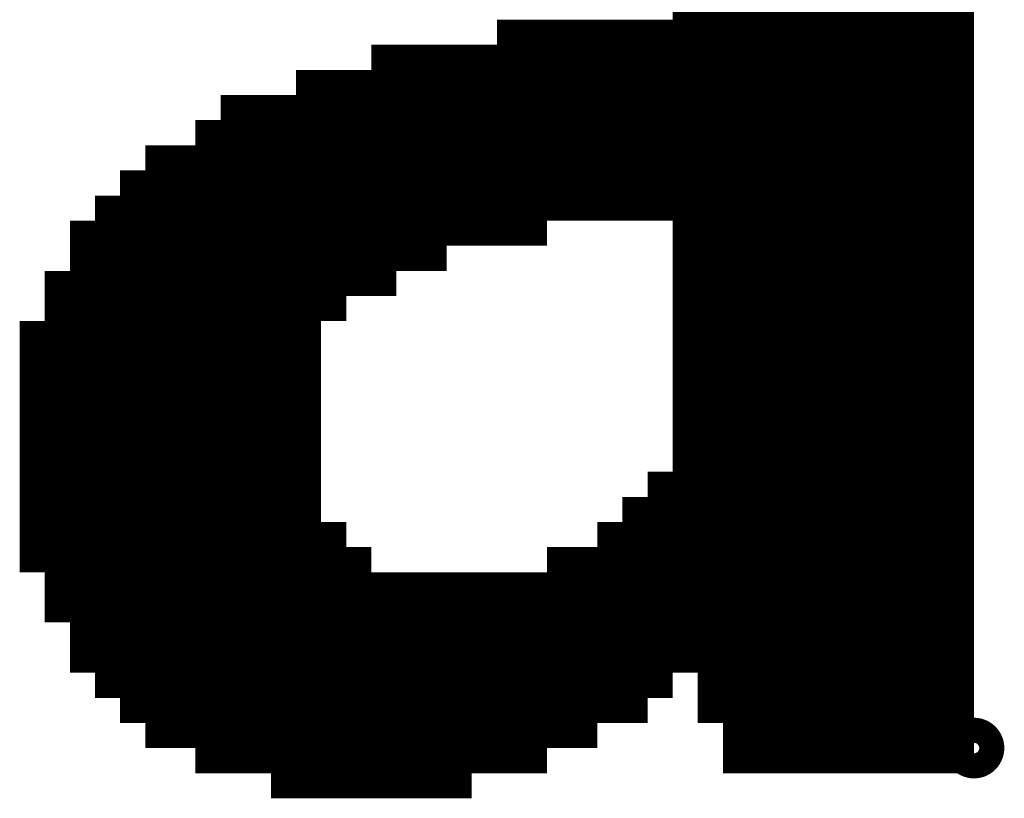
# Model space of a CAD drawing. Extents: x 63 to 129, y -4 to 99.
# Tile 19 of 69: x 78.563 to 79.559, y 3.569 to 4.356. Entities that reach past the tile are written whole.
import ezdxf

# ---------------------------------------------------------------- set-up
doc = ezdxf.new("R2010")
doc.units = 0
doc.layers.get('0').update_dxf_attribs({"linetype": 'CONTINUOUS'})
doc.layers.add('2D_LINE_29', color=112, linetype='CONTINUOUS')

# ---------------------------------------------------------------- blocks, each defined once
blk = doc.blocks.new('SMOOTH_0$0254')
at = {"const_width": 0.0127}
blk.add_lwpolyline([(-0.00635, 0, 1), (0.00635, 0, 1)], format="xyb", close=True, dxfattribs=at)
blk = doc.blocks.new('DRAWING_274')
at = {"layer": '2D_LINE_29', "const_width": 0.0254}
for points in [[(-4.9022, -1.6002), (-4.8768, -1.6002), (-4.8768, -1.5748)], [(-4.8514, -2.3368), (-4.8514, -2.3114), (-4.8514, -2.286), (-4.8514, -2.2606), (-4.8514, -2.2352), (-4.8514, -2.2098), (-4.8514, -2.1844), (-4.8514, -2.159), (-4.8514, -2.1336), (-4.8514, -2.1082), (-4.8514, -2.0828), (-4.8514, -2.0574), (-4.8514, -2.032), (-4.8514, -2.0066), (-4.8514, -1.9812), (-4.8514, -1.9558), (-4.8514, -1.9304), (-4.8514, -1.905), (-4.8514, -1.8796), (-4.8514, -1.8542), (-4.8514, -1.8288), (-4.8514, -1.8034), (-4.8514, -1.778), (-4.8514, -1.7526), (-4.8514, -1.7272), (-4.8514, -1.7018), (-4.8514, -1.6764), (-4.8514, -1.651), (-4.8514, -1.6256), (-4.8514, -1.6002), (-4.8514, -1.5748)], [(-4.7244, -2.3368), (-4.699, -2.3368), (-4.6736, -2.3368), (-4.6736, -2.3114), (-4.6736, -2.286), (-4.6736, -2.2606), (-4.6736, -2.2352), (-4.6736, -2.2098), (-4.6736, -2.1844), (-4.6736, -2.159), (-4.6736, -2.1336), (-4.6736, -2.1082), (-4.6736, -2.0828), (-4.6736, -2.0574), (-4.6736, -2.032), (-4.6736, -2.0066), (-4.6736, -1.9812), (-4.6736, -1.9558), (-4.6736, -1.9304), (-4.6736, -1.905), (-4.6736, -1.8796), (-4.6736, -1.8542), (-4.6736, -1.8288), (-4.6736, -1.8034), (-4.6736, -1.778), (-4.6736, -1.7526), (-4.6736, -1.7272), (-4.6736, -1.7018), (-4.6736, -1.6764), (-4.6736, -1.651), (-4.6736, -1.6256), (-4.6736, -1.6002), (-4.6736, -1.5748)], [(-4.7498, -2.3368), (-4.7244, -2.3368), (-4.7244, -2.3114), (-4.7244, -2.286), (-4.699, -2.286), (-4.6736, -2.286), (-4.6482, -2.286), (-4.6482, -2.2606), (-4.6482, -2.2352), (-4.6482, -2.2098), (-4.6482, -2.1844), (-4.6482, -2.159), (-4.6482, -2.1336), (-4.6482, -2.1082), (-4.6482, -2.0828), (-4.6482, -2.0574), (-4.6482, -2.032), (-4.6482, -2.0066), (-4.6482, -1.9812), (-4.6482, -1.9558), (-4.6482, -1.9304), (-4.6482, -1.905), (-4.6482, -1.8796), (-4.6482, -1.8542), (-4.6482, -1.8288), (-4.6482, -1.8034), (-4.6482, -1.778), (-4.6482, -1.7526), (-4.6482, -1.7272), (-4.6482, -1.7018), (-4.6482, -1.6764), (-4.6482, -1.651), (-4.6482, -1.6256), (-4.6482, -1.6002), (-4.6482, -1.5748)], [(-4.6228, -2.2352), (-4.6228, -2.2098), (-4.6228, -2.1844), (-4.6228, -2.159), (-4.6228, -2.1336), (-4.6228, -2.1082), (-4.6228, -2.0828), (-4.6228, -2.0574), (-4.6228, -2.032), (-4.6228, -2.0066), (-4.6228, -1.9812), (-4.6228, -1.9558), (-4.6228, -1.9304), (-4.6228, -1.905), (-4.6228, -1.8796), (-4.6228, -1.8542), (-4.6228, -1.8288), (-4.6228, -1.8034), (-4.6228, -1.778), (-4.6228, -1.7526), (-4.6228, -1.7272), (-4.6228, -1.7018), (-4.6228, -1.6764), (-4.6228, -1.651), (-4.6228, -1.6256), (-4.6228, -1.6002), (-4.6228, -1.5748)], [(-4.826, -2.3368), (-4.826, -2.3114), (-4.826, -2.286), (-4.826, -2.2606), (-4.826, -2.2352), (-4.826, -2.2098), (-4.826, -2.1844), (-4.826, -2.159), (-4.826, -2.1336), (-4.826, -2.1082), (-4.826, -2.0828), (-4.826, -2.0574), (-4.826, -2.032), (-4.826, -2.0066), (-4.826, -1.9812), (-4.826, -1.9558), (-4.826, -1.9304), (-4.826, -1.905), (-4.826, -1.8796), (-4.826, -1.8542), (-4.826, -1.8288), (-4.826, -1.8034), (-4.826, -1.778), (-4.826, -1.7526), (-4.826, -1.7272), (-4.826, -1.7018), (-4.826, -1.6764), (-4.826, -1.651), (-4.826, -1.6256), (-4.826, -1.6002), (-4.826, -1.5748)], [(-4.699, -2.3368), (-4.699, -2.3114), (-4.699, -2.286), (-4.699, -2.2606), (-4.699, -2.2352), (-4.699, -2.2098), (-4.699, -2.1844), (-4.699, -2.159), (-4.699, -2.1336), (-4.699, -2.1082), (-4.699, -2.0828), (-4.699, -2.0574), (-4.699, -2.032), (-4.699, -2.0066), (-4.699, -1.9812), (-4.699, -1.9558), (-4.699, -1.9304), (-4.699, -1.905), (-4.699, -1.8796), (-4.699, -1.8542), (-4.699, -1.8288), (-4.699, -1.8034), (-4.699, -1.778), (-4.699, -1.7526), (-4.699, -1.7272), (-4.699, -1.7018), (-4.699, -1.6764), (-4.699, -1.651), (-4.699, -1.6256), (-4.699, -1.6002), (-4.699, -1.5748)], [(-4.6736, -2.3114), (-4.699, -2.3114), (-4.7244, -2.3114), (-4.7498, -2.3114), (-4.7498, -2.3368), (-4.7752, -2.3368), (-4.8006, -2.3368), (-4.826, -2.3368), (-4.8514, -2.3368), (-4.8768, -2.3368), (-4.9022, -2.3368), (-4.9022, -2.3114), (-4.9022, -2.286), (-4.9022, -2.2606), (-4.9022, -2.2352), (-4.9022, -2.2098), (-4.9022, -2.1844), (-4.9022, -2.159), (-4.9022, -2.1336), (-4.9022, -2.1082), (-4.9022, -2.0828), (-4.9022, -2.0574), (-4.9022, -2.032), (-4.9022, -2.0066), (-4.9022, -1.9812), (-4.9022, -1.9558), (-4.9022, -1.9304), (-4.9022, -1.905), (-4.9022, -1.8796), (-4.9022, -1.8542), (-4.9022, -1.8288), (-4.9022, -1.8034), (-4.9022, -1.778), (-4.9022, -1.7526), (-4.9022, -1.7272), (-4.9022, -1.7018), (-4.9022, -1.6764), (-4.9022, -1.651), (-4.9022, -1.6256), (-4.9022, -1.6002), (-4.9022, -1.5748)], [(-4.9022, -1.6256), (-4.8768, -1.6256), (-4.8768, -1.6002), (-4.8514, -1.6002), (-4.826, -1.6002), (-4.8006, -1.6002), (-4.8006, -1.5748), (-4.7752, -1.5748), (-4.7752, -1.5494), (-4.7498, -1.5494), (-4.7498, -1.524), (-4.7244, -1.524), (-4.7244, -1.4986), (-4.699, -1.4986), (-4.6736, -1.4986), (-4.6736, -1.4732), (-4.6482, -1.4732), (-4.6228, -1.4732), (-4.5974, -1.4732)], [(-4.9022, -1.651), (-4.8768, -1.651), (-4.8768, -1.6256), (-4.8514, -1.6256), (-4.826, -1.6256), (-4.8006, -1.6256), (-4.8006, -1.6002), (-4.7752, -1.6002), (-4.7752, -1.5748), (-4.7498, -1.5748), (-4.7498, -1.5494), (-4.7244, -1.5494), (-4.7244, -1.524), (-4.699, -1.524), (-4.6736, -1.524), (-4.6482, -1.524), (-4.6228, -1.524)], [(-4.9022, -1.6764), (-4.8768, -1.6764), (-4.8768, -1.651), (-4.8514, -1.651), (-4.826, -1.651), (-4.8006, -1.651), (-4.8006, -1.6256), (-4.7752, -1.6256), (-4.7752, -1.6002), (-4.7498, -1.6002), (-4.7498, -1.5748), (-4.7244, -1.5748), (-4.7244, -1.5494), (-4.699, -1.5494), (-4.6736, -1.5494), (-4.6482, -1.5494), (-4.6228, -1.5494)], [(-4.9022, -1.7018), (-4.8768, -1.7018), (-4.8768, -1.6764), (-4.8514, -1.6764), (-4.826, -1.6764), (-4.8006, -1.6764), (-4.8006, -1.651), (-4.7752, -1.651), (-4.7752, -1.6256), (-4.7498, -1.6256), (-4.7498, -1.6002), (-4.7244, -1.6002), (-4.7244, -1.5748), (-4.699, -1.5748), (-4.6736, -1.5748), (-4.6482, -1.5748), (-4.6228, -1.5748)], [(-4.9022, -1.7272), (-4.8768, -1.7272), (-4.8768, -1.7018), (-4.8514, -1.7018), (-4.826, -1.7018), (-4.8006, -1.7018), (-4.8006, -1.6764), (-4.7752, -1.6764), (-4.7752, -1.651), (-4.7498, -1.651), (-4.7498, -1.6256), (-4.7244, -1.6256), (-4.7244, -1.6002), (-4.699, -1.6002), (-4.6736, -1.6002), (-4.6482, -1.6002), (-4.6228, -1.6002), (-4.445, -1.6002), (-4.445, -1.6256), (-4.318, -1.6256), (-4.318, -1.651), (-4.2418, -1.651), (-4.2418, -1.6764), (-4.1656, -1.6764), (-4.1656, -1.7018), (-4.1402, -1.7018), (-4.1402, -1.7272), (-4.0894, -1.7272), (-4.0894, -1.7526), (-4.064, -1.7526), (-4.064, -1.778), (-4.0386, -1.778), (-4.0386, -1.8034), (-4.0132, -1.8034), (-4.0132, -1.8288), (-4.0132, -1.8542), (-3.9878, -1.8542), (-3.9878, -1.8796), (-3.9878, -1.905), (-3.9878, -1.9304), (-3.9878, -1.9558), (-3.9878, -1.9812), (-3.9878, -2.0066), (-3.9878, -2.032), (-3.9878, -2.0574), (-3.9878, -2.0828), (-3.9878, -2.1082), (-3.9878, -2.1336), (-3.9878, -2.159), (-3.9878, -2.1844), (-4.0132, -2.1844), (-4.0132, -2.2098), (-4.0132, -2.2352), (-4.0386, -2.2352), (-4.0386, -2.2606), (-4.064, -2.2606), (-4.064, -2.286), (-4.0894, -2.286), (-4.0894, -2.3114), (-4.1148, -2.3114), (-4.1402, -2.3114), (-4.1402, -2.3368), (-4.1656, -2.3368), (-4.191, -2.3368), (-4.2164, -2.3368), (-4.2164, -2.3622), (-4.2418, -2.3622), (-4.2672, -2.3622), (-4.2926, -2.3622), (-4.318, -2.3622), (-4.3434, -2.3622), (-4.3688, -2.3622), (-4.3942, -2.3622), (-4.3942, -2.3368), (-4.3942, -2.3114), (-4.3942, -2.286), (-4.3942, -2.2606), (-4.3942, -2.2352), (-4.3942, -2.2098), (-4.3942, -2.1844), (-4.3942, -2.159)], [(-4.5974, -1.778), (-4.5974, -1.7526), (-4.5974, -1.7272), (-4.5974, -1.7018), (-4.5974, -1.6764), (-4.5974, -1.651), (-4.5974, -1.6256), (-4.5974, -1.6002)], [(-4.572, -1.778), (-4.572, -1.7526), (-4.572, -1.7272), (-4.572, -1.7018), (-4.572, -1.6764), (-4.572, -1.651), (-4.572, -1.6256), (-4.572, -1.6002)], [(-4.5466, -1.778), (-4.5466, -1.7526), (-4.5466, -1.7272), (-4.5466, -1.7018), (-4.5466, -1.6764), (-4.5466, -1.651), (-4.5466, -1.6256), (-4.5466, -1.6002)], [(-4.5212, -1.778), (-4.5212, -1.7526), (-4.5212, -1.7272), (-4.5212, -1.7018), (-4.5212, -1.6764), (-4.5212, -1.651), (-4.5212, -1.6256), (-4.5212, -1.6002)], [(-4.4958, -1.778), (-4.4958, -1.7526), (-4.4958, -1.7272), (-4.4958, -1.7018), (-4.4958, -1.6764), (-4.4958, -1.651), (-4.4958, -1.6256), (-4.4958, -1.6002)], [(-4.445, -1.8034), (-4.4704, -1.8034), (-4.4704, -1.778), (-4.4704, -1.7526), (-4.4704, -1.7272), (-4.4704, -1.7018), (-4.4704, -1.6764), (-4.4704, -1.651), (-4.4704, -1.6256), (-4.4704, -1.6002)], [(-4.0132, -1.8288), (-4.0386, -1.8288), (-4.0386, -1.8034), (-4.064, -1.8034), (-4.064, -1.778), (-4.0894, -1.778), (-4.0894, -1.7526), (-4.1148, -1.7526), (-4.1402, -1.7526), (-4.1402, -1.7272), (-4.1656, -1.7272), (-4.1656, -1.7018), (-4.191, -1.7018), (-4.2164, -1.7018), (-4.2418, -1.7018), (-4.2418, -1.6764), (-4.2672, -1.6764), (-4.2926, -1.6764), (-4.318, -1.6764), (-4.318, -1.651), (-4.3434, -1.651), (-4.3688, -1.651), (-4.3942, -1.651), (-4.4196, -1.651), (-4.445, -1.651), (-4.445, -1.6256), (-4.4704, -1.6256), (-4.4958, -1.6256), (-4.5212, -1.6256), (-4.5466, -1.6256), (-4.572, -1.6256), (-4.5974, -1.6256), (-4.6228, -1.6256), (-4.6482, -1.6256), (-4.6736, -1.6256), (-4.699, -1.6256), (-4.7244, -1.6256), (-4.7244, -1.651), (-4.7498, -1.651), (-4.7498, -1.6764), (-4.7752, -1.6764), (-4.7752, -1.7018), (-4.8006, -1.7018), (-4.8006, -1.7272), (-4.826, -1.7272), (-4.8514, -1.7272), (-4.8768, -1.7272), (-4.8768, -1.7526), (-4.9022, -1.7526)], [(-4.4196, -1.8034), (-4.4196, -1.778), (-4.4196, -1.7526), (-4.4196, -1.7272), (-4.4196, -1.7018), (-4.4196, -1.6764), (-4.4196, -1.651), (-4.4196, -1.6256)], [(-4.3942, -1.8034), (-4.3942, -1.778), (-4.3942, -1.7526), (-4.3942, -1.7272), (-4.3942, -1.7018), (-4.3942, -1.6764), (-4.3942, -1.651), (-4.3942, -1.6256)], [(-3.9624, -2.032), (-3.9878, -2.032), (-4.0132, -2.032), (-4.0132, -2.0066), (-4.0386, -2.0066), (-4.0386, -1.9812), (-4.064, -1.9812), (-4.064, -1.9558), (-4.0894, -1.9558), (-4.0894, -1.9304), (-4.1148, -1.9304), (-4.1402, -1.9304), (-4.1402, -1.905), (-4.1656, -1.905), (-4.1656, -1.8796), (-4.191, -1.8796), (-4.2164, -1.8796), (-4.2418, -1.8796), (-4.2418, -1.8542), (-4.2672, -1.8542), (-4.2926, -1.8542), (-4.318, -1.8542), (-4.318, -1.8288), (-4.3434, -1.8288), (-4.3688, -1.8288), (-4.3688, -1.8034), (-4.3688, -1.778), (-4.3688, -1.7526), (-4.3688, -1.7272), (-4.3688, -1.7018), (-4.3688, -1.6764), (-4.3688, -1.651), (-4.3688, -1.6256)], [(-4.3434, -1.8288), (-4.3434, -1.8034), (-4.3434, -1.778), (-4.3434, -1.7526), (-4.3434, -1.7272), (-4.3434, -1.7018), (-4.3434, -1.6764), (-4.3434, -1.651), (-4.3434, -1.6256)], [(-3.9878, -1.8796), (-4.0132, -1.8796), (-4.0132, -1.8542), (-4.0386, -1.8542), (-4.0386, -1.8288), (-4.064, -1.8288), (-4.064, -1.8034), (-4.0894, -1.8034), (-4.0894, -1.778), (-4.1148, -1.778), (-4.1402, -1.778), (-4.1402, -1.7526), (-4.1656, -1.7526), (-4.1656, -1.7272), (-4.191, -1.7272), (-4.2164, -1.7272), (-4.2418, -1.7272), (-4.2418, -1.7018), (-4.2672, -1.7018), (-4.2926, -1.7018), (-4.318, -1.7018), (-4.318, -1.6764), (-4.3434, -1.6764), (-4.3688, -1.6764), (-4.3942, -1.6764), (-4.4196, -1.6764), (-4.445, -1.6764), (-4.445, -1.651), (-4.4704, -1.651), (-4.4958, -1.651), (-4.5212, -1.651), (-4.5466, -1.651), (-4.572, -1.651), (-4.5974, -1.651), (-4.6228, -1.651), (-4.6482, -1.651), (-4.6736, -1.651), (-4.699, -1.651), (-4.7244, -1.651), (-4.7244, -1.6764), (-4.7498, -1.6764), (-4.7498, -1.7018), (-4.7752, -1.7018), (-4.7752, -1.7272), (-4.8006, -1.7272), (-4.8006, -1.7526), (-4.826, -1.7526), (-4.8514, -1.7526), (-4.8768, -1.7526), (-4.8768, -1.778), (-4.9022, -1.778)], [(-4.2926, -1.8542), (-4.2926, -1.8288), (-4.2926, -1.8034), (-4.2926, -1.778), (-4.2926, -1.7526), (-4.2926, -1.7272), (-4.2926, -1.7018), (-4.2926, -1.6764), (-4.2926, -1.651)], [(-4.2418, -2.3622), (-4.2418, -2.3368), (-4.2418, -2.3114), (-4.2418, -2.286), (-4.2418, -2.2606), (-4.2418, -2.2352), (-4.2418, -2.2098), (-4.2418, -2.1844), (-4.2418, -2.159), (-4.2418, -2.1336), (-4.2418, -2.1082), (-4.2418, -2.0828), (-4.2418, -2.0574), (-4.2418, -2.032), (-4.2418, -2.0066), (-4.2418, -1.9812), (-4.2418, -1.9558), (-4.2418, -1.9304), (-4.2418, -1.905), (-4.2418, -1.8796), (-4.2672, -1.8796), (-4.2672, -1.8542), (-4.2672, -1.8288), (-4.2672, -1.8034), (-4.2672, -1.778), (-4.2672, -1.7526), (-4.2672, -1.7272), (-4.2672, -1.7018), (-4.2672, -1.6764), (-4.2672, -1.651)], [(-4.9022, -2.2098), (-4.8768, -2.2098), (-4.8768, -2.1844), (-4.8514, -2.1844), (-4.826, -2.1844), (-4.8006, -2.1844), (-4.8006, -2.159), (-4.7752, -2.159), (-4.7752, -2.1336), (-4.7498, -2.1336), (-4.7498, -2.1082), (-4.7244, -2.1082), (-4.7244, -2.0828), (-4.699, -2.0828), (-4.6736, -2.0828), (-4.6482, -2.0828), (-4.6228, -2.0828), (-4.5974, -2.0828), (-4.5974, -2.1082), (-4.572, -2.1082), (-4.572, -2.1336), (-4.5466, -2.1336), (-4.5466, -2.159), (-4.5212, -2.159), (-4.4958, -2.159), (-4.2926, -2.159), (-4.2926, -2.1336), (-4.2672, -2.1336), (-4.2672, -2.159), (-4.2672, -2.1844), (-4.2418, -2.1844), (-4.2164, -2.1844), (-4.191, -2.1844), (-4.1656, -2.1844), (-4.1402, -2.1844), (-4.1148, -2.1844), (-4.0894, -2.1844), (-4.064, -2.1844), (-4.0386, -2.1844), (-4.0132, -2.1844), (-4.0132, -2.159), (-4.0132, -2.1336), (-3.9878, -2.1336), (-3.9624, -2.1336), (-3.9624, -2.1082), (-3.9624, -2.0828), (-3.9624, -2.0574), (-3.9624, -2.032), (-3.9624, -2.0066), (-3.9624, -1.9812), (-3.9624, -1.9558), (-3.9624, -1.9304), (-3.9624, -1.905), (-3.9878, -1.905), (-4.0132, -1.905), (-4.0132, -1.8796), (-4.0386, -1.8796), (-4.0386, -1.8542), (-4.064, -1.8542), (-4.064, -1.8288), (-4.0894, -1.8288), (-4.0894, -1.8034), (-4.1148, -1.8034), (-4.1402, -1.8034), (-4.1402, -1.778), (-4.1656, -1.778), (-4.1656, -1.7526), (-4.191, -1.7526), (-4.2164, -1.7526), (-4.2418, -1.7526), (-4.2418, -1.7272), (-4.2672, -1.7272), (-4.2926, -1.7272), (-4.318, -1.7272), (-4.318, -1.7018), (-4.3434, -1.7018), (-4.3688, -1.7018), (-4.3942, -1.7018), (-4.4196, -1.7018), (-4.445, -1.7018), (-4.445, -1.6764), (-4.4704, -1.6764), (-4.4958, -1.6764), (-4.5212, -1.6764), (-4.5466, -1.6764), (-4.572, -1.6764), (-4.5974, -1.6764), (-4.6228, -1.6764), (-4.6482, -1.6764), (-4.6736, -1.6764), (-4.699, -1.6764), (-4.7244, -1.6764), (-4.7244, -1.7018), (-4.7498, -1.7018), (-4.7498, -1.7272), (-4.7752, -1.7272), (-4.7752, -1.7526), (-4.8006, -1.7526), (-4.8006, -1.778), (-4.826, -1.778), (-4.8514, -1.778), (-4.8768, -1.778), (-4.8768, -1.8034), (-4.9022, -1.8034)], [(-4.2672, -2.3622), (-4.2672, -2.3368), (-4.2418, -2.3368), (-4.2164, -2.3368), (-4.2164, -2.3114), (-4.2164, -2.286), (-4.2164, -2.2606), (-4.2164, -2.2352), (-4.2164, -2.2098), (-4.2164, -2.1844), (-4.2164, -2.159), (-4.2164, -2.1336), (-4.2164, -2.1082), (-4.2164, -2.0828), (-4.2164, -2.0574), (-4.2164, -2.032), (-4.2164, -2.0066), (-4.2164, -1.9812), (-4.2164, -1.9558), (-4.2164, -1.9304), (-4.2164, -1.905), (-4.2164, -1.8796), (-4.2164, -1.8542), (-4.2164, -1.8288), (-4.2164, -1.8034), (-4.2164, -1.778), (-4.2164, -1.7526), (-4.2164, -1.7272), (-4.2164, -1.7018), (-4.2164, -1.6764)], [(-4.191, -2.3368), (-4.191, -2.3114), (-4.191, -2.286), (-4.191, -2.2606), (-4.191, -2.2352), (-4.191, -2.2098), (-4.191, -2.1844), (-4.191, -2.159), (-4.191, -2.1336), (-4.191, -2.1082), (-4.191, -2.0828), (-4.191, -2.0574), (-4.191, -2.032), (-4.191, -2.0066), (-4.191, -1.9812), (-4.191, -1.9558), (-4.191, -1.9304), (-4.191, -1.905), (-4.191, -1.8796), (-4.191, -1.8542), (-4.191, -1.8288), (-4.191, -1.8034), (-4.191, -1.778), (-4.191, -1.7526), (-4.191, -1.7272), (-4.191, -1.7018), (-4.191, -1.6764)], [(-3.9624, -1.9304), (-3.9878, -1.9304), (-4.0132, -1.9304), (-4.0132, -1.905), (-4.0386, -1.905), (-4.0386, -1.8796), (-4.064, -1.8796), (-4.064, -1.8542), (-4.0894, -1.8542), (-4.0894, -1.8288), (-4.1148, -1.8288), (-4.1402, -1.8288), (-4.1402, -1.8034), (-4.1656, -1.8034), (-4.1656, -1.778), (-4.191, -1.778), (-4.2164, -1.778), (-4.2418, -1.778), (-4.2418, -1.7526), (-4.2672, -1.7526), (-4.2926, -1.7526), (-4.318, -1.7526), (-4.318, -1.7272), (-4.3434, -1.7272), (-4.3688, -1.7272), (-4.3942, -1.7272), (-4.4196, -1.7272), (-4.445, -1.7272), (-4.445, -1.7018), (-4.4704, -1.7018), (-4.4958, -1.7018), (-4.5212, -1.7018), (-4.5466, -1.7018), (-4.572, -1.7018), (-4.5974, -1.7018), (-4.6228, -1.7018), (-4.6482, -1.7018), (-4.6736, -1.7018), (-4.699, -1.7018), (-4.7244, -1.7018), (-4.7244, -1.7272), (-4.7498, -1.7272), (-4.7498, -1.7526), (-4.7752, -1.7526), (-4.7752, -1.778), (-4.8006, -1.778), (-4.8006, -1.8034), (-4.826, -1.8034), (-4.8514, -1.8034), (-4.8768, -1.8034), (-4.8768, -1.8288), (-4.9022, -1.8288)], [(-3.9624, -1.9558), (-3.9878, -1.9558), (-4.0132, -1.9558), (-4.0132, -1.9304), (-4.0386, -1.9304), (-4.0386, -1.905), (-4.064, -1.905), (-4.064, -1.8796), (-4.0894, -1.8796), (-4.0894, -1.8542), (-4.1148, -1.8542), (-4.1402, -1.8542), (-4.1402, -1.8288), (-4.1656, -1.8288), (-4.1656, -1.8034), (-4.191, -1.8034), (-4.2164, -1.8034), (-4.2418, -1.8034), (-4.2418, -1.778), (-4.2672, -1.778), (-4.2926, -1.778), (-4.318, -1.778), (-4.318, -1.7526), (-4.3434, -1.7526), (-4.3688, -1.7526), (-4.3942, -1.7526), (-4.4196, -1.7526), (-4.445, -1.7526), (-4.445, -1.7272), (-4.4704, -1.7272), (-4.4958, -1.7272), (-4.5212, -1.7272), (-4.5466, -1.7272), (-4.572, -1.7272), (-4.5974, -1.7272), (-4.6228, -1.7272), (-4.6482, -1.7272), (-4.6736, -1.7272), (-4.699, -1.7272), (-4.7244, -1.7272), (-4.7244, -1.7526), (-4.7498, -1.7526), (-4.7498, -1.778), (-4.7752, -1.778), (-4.7752, -1.8034), (-4.8006, -1.8034), (-4.8006, -1.8288), (-4.826, -1.8288), (-4.8514, -1.8288), (-4.8768, -1.8288), (-4.8768, -1.8542), (-4.9022, -1.8542)], [(-4.1148, -2.3114), (-4.1148, -2.286), (-4.1148, -2.2606), (-4.1148, -2.2352), (-4.1148, -2.2098), (-4.1148, -2.1844), (-4.1148, -2.159), (-4.1148, -2.1336), (-4.1148, -2.1082), (-4.1148, -2.0828), (-4.1148, -2.0574), (-4.1148, -2.032), (-4.1148, -2.0066), (-4.1148, -1.9812), (-4.1148, -1.9558), (-4.1148, -1.9304), (-4.1148, -1.905), (-4.1148, -1.8796), (-4.1148, -1.8542), (-4.1148, -1.8288), (-4.1148, -1.8034), (-4.1148, -1.778), (-4.1148, -1.7526), (-4.1148, -1.7272)], [(-3.9624, -1.9812), (-3.9878, -1.9812), (-4.0132, -1.9812), (-4.0132, -1.9558), (-4.0386, -1.9558), (-4.0386, -1.9304), (-4.064, -1.9304), (-4.064, -1.905), (-4.0894, -1.905), (-4.0894, -1.8796), (-4.1148, -1.8796), (-4.1402, -1.8796), (-4.1402, -1.8542), (-4.1656, -1.8542), (-4.1656, -1.8288), (-4.191, -1.8288), (-4.2164, -1.8288), (-4.2418, -1.8288), (-4.2418, -1.8034), (-4.2672, -1.8034), (-4.2926, -1.8034), (-4.318, -1.8034), (-4.318, -1.778), (-4.3434, -1.778), (-4.3688, -1.778), (-4.3942, -1.778), (-4.4196, -1.778), (-4.445, -1.778), (-4.445, -1.7526), (-4.4704, -1.7526), (-4.4958, -1.7526), (-4.5212, -1.7526), (-4.5466, -1.7526), (-4.572, -1.7526), (-4.5974, -1.7526), (-4.6228, -1.7526), (-4.6482, -1.7526), (-4.6736, -1.7526), (-4.699, -1.7526), (-4.7244, -1.7526), (-4.7244, -1.778), (-4.7498, -1.778), (-4.7498, -1.8034), (-4.7752, -1.8034), (-4.7752, -1.8288), (-4.8006, -1.8288), (-4.8006, -1.8542), (-4.826, -1.8542), (-4.8514, -1.8542), (-4.8768, -1.8542), (-4.8768, -1.8796), (-4.9022, -1.8796)], [(-3.9624, -2.0066), (-3.9878, -2.0066), (-4.0132, -2.0066), (-4.0132, -1.9812), (-4.0386, -1.9812), (-4.0386, -1.9558), (-4.064, -1.9558), (-4.064, -1.9304), (-4.0894, -1.9304), (-4.0894, -1.905), (-4.1148, -1.905), (-4.1402, -1.905), (-4.1402, -1.8796), (-4.1656, -1.8796), (-4.1656, -1.8542), (-4.191, -1.8542), (-4.2164, -1.8542), (-4.2418, -1.8542), (-4.2418, -1.8288), (-4.2672, -1.8288), (-4.2926, -1.8288), (-4.318, -1.8288), (-4.318, -1.8034), (-4.3434, -1.8034), (-4.3688, -1.8034), (-4.3942, -1.8034), (-4.4196, -1.8034), (-4.445, -1.8034), (-4.445, -1.778), (-4.4704, -1.778), (-4.4958, -1.778), (-4.5212, -1.778), (-4.5466, -1.778), (-4.572, -1.778), (-4.5974, -1.778), (-4.6228, -1.778), (-4.6482, -1.778), (-4.6736, -1.778), (-4.699, -1.778), (-4.7244, -1.778), (-4.7244, -1.8034), (-4.7498, -1.8034), (-4.7498, -1.8288), (-4.7752, -1.8288), (-4.7752, -1.8542), (-4.8006, -1.8542), (-4.8006, -1.8796), (-4.826, -1.8796), (-4.8514, -1.8796), (-4.8768, -1.8796), (-4.8768, -1.905), (-4.9022, -1.905)], [(-4.9022, -1.9304), (-4.8768, -1.9304), (-4.8768, -1.905), (-4.8514, -1.905), (-4.826, -1.905), (-4.8006, -1.905), (-4.8006, -1.8796), (-4.7752, -1.8796), (-4.7752, -1.8542), (-4.7498, -1.8542), (-4.7498, -1.8288), (-4.7244, -1.8288), (-4.7244, -1.8034), (-4.699, -1.8034), (-4.6736, -1.8034), (-4.6482, -1.8034), (-4.6228, -1.8034)], [(-4.9022, -1.9558), (-4.8768, -1.9558), (-4.8768, -1.9304), (-4.8514, -1.9304), (-4.826, -1.9304), (-4.8006, -1.9304), (-4.8006, -1.905), (-4.7752, -1.905), (-4.7752, -1.8796), (-4.7498, -1.8796), (-4.7498, -1.8542), (-4.7244, -1.8542), (-4.7244, -1.8288), (-4.699, -1.8288), (-4.6736, -1.8288), (-4.6482, -1.8288), (-4.6228, -1.8288)], [(-4.9022, -1.9812), (-4.8768, -1.9812), (-4.8768, -1.9558), (-4.8514, -1.9558), (-4.826, -1.9558), (-4.8006, -1.9558), (-4.8006, -1.9304), (-4.7752, -1.9304), (-4.7752, -1.905), (-4.7498, -1.905), (-4.7498, -1.8796), (-4.7244, -1.8796), (-4.7244, -1.8542), (-4.699, -1.8542), (-4.6736, -1.8542), (-4.6482, -1.8542), (-4.6228, -1.8542)], [(-4.9022, -2.0066), (-4.8768, -2.0066), (-4.8768, -1.9812), (-4.8514, -1.9812), (-4.826, -1.9812), (-4.8006, -1.9812), (-4.8006, -1.9558), (-4.7752, -1.9558), (-4.7752, -1.9304), (-4.7498, -1.9304), (-4.7498, -1.905), (-4.7244, -1.905), (-4.7244, -1.8796), (-4.699, -1.8796), (-4.6736, -1.8796), (-4.6482, -1.8796), (-4.6228, -1.8796)], [(-4.9022, -2.032), (-4.8768, -2.032), (-4.8768, -2.0066), (-4.8514, -2.0066), (-4.826, -2.0066), (-4.8006, -2.0066), (-4.8006, -1.9812), (-4.7752, -1.9812), (-4.7752, -1.9558), (-4.7498, -1.9558), (-4.7498, -1.9304), (-4.7244, -1.9304), (-4.7244, -1.905), (-4.699, -1.905), (-4.6736, -1.905), (-4.6482, -1.905), (-4.6228, -1.905)], [(-3.9624, -2.0574), (-3.9878, -2.0574), (-4.0132, -2.0574), (-4.0132, -2.032), (-4.0386, -2.032), (-4.0386, -2.0066), (-4.064, -2.0066), (-4.064, -1.9812), (-4.0894, -1.9812), (-4.0894, -1.9558), (-4.1148, -1.9558), (-4.1402, -1.9558), (-4.1402, -1.9304), (-4.1656, -1.9304), (-4.1656, -1.905), (-4.191, -1.905), (-4.2164, -1.905), (-4.2418, -1.905)], [(-4.9022, -2.0574), (-4.8768, -2.0574), (-4.8768, -2.032), (-4.8514, -2.032), (-4.826, -2.032), (-4.8006, -2.032), (-4.8006, -2.0066), (-4.7752, -2.0066), (-4.7752, -1.9812), (-4.7498, -1.9812), (-4.7498, -1.9558), (-4.7244, -1.9558), (-4.7244, -1.9304), (-4.699, -1.9304), (-4.6736, -1.9304), (-4.6482, -1.9304), (-4.6228, -1.9304)], [(-3.9624, -2.0828), (-3.9878, -2.0828), (-4.0132, -2.0828), (-4.0132, -2.0574), (-4.0386, -2.0574), (-4.0386, -2.032), (-4.064, -2.032), (-4.064, -2.0066), (-4.0894, -2.0066), (-4.0894, -1.9812), (-4.1148, -1.9812), (-4.1402, -1.9812), (-4.1402, -1.9558), (-4.1656, -1.9558), (-4.1656, -1.9304), (-4.191, -1.9304), (-4.2164, -1.9304), (-4.2418, -1.9304)], [(-4.9022, -2.0828), (-4.8768, -2.0828), (-4.8768, -2.0574), (-4.8514, -2.0574), (-4.826, -2.0574), (-4.8006, -2.0574), (-4.8006, -2.032), (-4.7752, -2.032), (-4.7752, -2.0066), (-4.7498, -2.0066), (-4.7498, -1.9812), (-4.7244, -1.9812), (-4.7244, -1.9558), (-4.699, -1.9558), (-4.6736, -1.9558), (-4.6482, -1.9558), (-4.6228, -1.9558)], [(-3.9624, -2.1082), (-3.9878, -2.1082), (-4.0132, -2.1082), (-4.0132, -2.0828), (-4.0386, -2.0828), (-4.0386, -2.0574), (-4.064, -2.0574), (-4.064, -2.032), (-4.0894, -2.032), (-4.0894, -2.0066), (-4.1148, -2.0066), (-4.1402, -2.0066), (-4.1402, -1.9812), (-4.1656, -1.9812), (-4.1656, -1.9558), (-4.191, -1.9558), (-4.2164, -1.9558), (-4.2418, -1.9558)], [(-4.9022, -2.1082), (-4.8768, -2.1082), (-4.8768, -2.0828), (-4.8514, -2.0828), (-4.826, -2.0828), (-4.8006, -2.0828), (-4.8006, -2.0574), (-4.7752, -2.0574), (-4.7752, -2.032), (-4.7498, -2.032), (-4.7498, -2.0066), (-4.7244, -2.0066), (-4.7244, -1.9812), (-4.699, -1.9812), (-4.6736, -1.9812), (-4.6482, -1.9812), (-4.6228, -1.9812)], [(-4.9022, -2.2606), (-4.8768, -2.2606), (-4.8768, -2.2352), (-4.8514, -2.2352), (-4.826, -2.2352), (-4.8006, -2.2352), (-4.8006, -2.2098), (-4.7752, -2.2098), (-4.7752, -2.1844), (-4.7498, -2.1844), (-4.7498, -2.159), (-4.7244, -2.159), (-4.7244, -2.1336), (-4.699, -2.1336), (-4.6736, -2.1336), (-4.6482, -2.1336), (-4.6228, -2.1336), (-4.5974, -2.1336), (-4.5974, -2.159), (-4.572, -2.159), (-4.572, -2.1844), (-4.5466, -2.1844), (-4.5466, -2.2098), (-4.5212, -2.2098), (-4.4958, -2.2098), (-4.4704, -2.2098), (-4.445, -2.2098), (-4.4196, -2.2098), (-4.3942, -2.2098), (-4.3688, -2.2098), (-4.3434, -2.2098), (-4.318, -2.2098), (-4.2926, -2.2098), (-4.2926, -2.1844), (-4.2672, -2.1844), (-4.2672, -2.2098), (-4.2672, -2.2352), (-4.2418, -2.2352), (-4.2164, -2.2352), (-4.191, -2.2352), (-4.1656, -2.2352), (-4.1402, -2.2352), (-4.1148, -2.2352), (-4.0894, -2.2352), (-4.064, -2.2352), (-4.0386, -2.2352), (-4.0386, -2.2098), (-4.0386, -2.1844), (-4.0386, -2.159), (-4.0386, -2.1336), (-4.0132, -2.1336), (-4.0132, -2.1082), (-4.0386, -2.1082), (-4.0386, -2.0828), (-4.064, -2.0828), (-4.064, -2.0574), (-4.0894, -2.0574), (-4.0894, -2.032), (-4.1148, -2.032), (-4.1402, -2.032), (-4.1402, -2.0066), (-4.1656, -2.0066), (-4.1656, -1.9812), (-4.191, -1.9812), (-4.2164, -1.9812), (-4.2418, -1.9812)], [(-4.9022, -2.1336), (-4.8768, -2.1336), (-4.8768, -2.1082), (-4.8514, -2.1082), (-4.826, -2.1082), (-4.8006, -2.1082), (-4.8006, -2.0828), (-4.7752, -2.0828), (-4.7752, -2.0574), (-4.7498, -2.0574), (-4.7498, -2.032), (-4.7244, -2.032), (-4.7244, -2.0066), (-4.699, -2.0066), (-4.6736, -2.0066), (-4.6482, -2.0066), (-4.6228, -2.0066)], [(-4.8006, -2.3368), (-4.8006, -2.3114), (-4.7752, -2.3114), (-4.7752, -2.286), (-4.7498, -2.286), (-4.7498, -2.2606), (-4.7244, -2.2606), (-4.7244, -2.2352), (-4.699, -2.2352), (-4.6736, -2.2352), (-4.6482, -2.2352), (-4.6228, -2.2352), (-4.5974, -2.2352), (-4.572, -2.2352), (-4.572, -2.2606), (-4.5466, -2.2606), (-4.5466, -2.286), (-4.5212, -2.286), (-4.4958, -2.286), (-4.4704, -2.286), (-4.445, -2.286), (-4.4196, -2.286), (-4.3942, -2.286), (-4.3688, -2.286), (-4.3434, -2.286), (-4.318, -2.286), (-4.2926, -2.286), (-4.2926, -2.2606), (-4.2672, -2.2606), (-4.2418, -2.2606), (-4.2164, -2.2606), (-4.191, -2.2606), (-4.1656, -2.2606), (-4.1402, -2.2606), (-4.1148, -2.2606), (-4.0894, -2.2606), (-4.064, -2.2606), (-4.064, -2.2352), (-4.064, -2.2098), (-4.064, -2.1844), (-4.064, -2.159), (-4.064, -2.1336), (-4.0386, -2.1336), (-4.0386, -2.1082), (-4.064, -2.1082), (-4.064, -2.0828), (-4.0894, -2.0828), (-4.0894, -2.0574), (-4.1148, -2.0574), (-4.1402, -2.0574), (-4.1402, -2.032), (-4.1656, -2.032), (-4.1656, -2.0066), (-4.191, -2.0066), (-4.2164, -2.0066), (-4.2418, -2.0066)], [(-4.9022, -2.159), (-4.8768, -2.159), (-4.8768, -2.1336), (-4.8514, -2.1336), (-4.826, -2.1336), (-4.8006, -2.1336), (-4.8006, -2.1082), (-4.7752, -2.1082), (-4.7752, -2.0828), (-4.7498, -2.0828), (-4.7498, -2.0574), (-4.7244, -2.0574), (-4.7244, -2.032), (-4.699, -2.032), (-4.6736, -2.032), (-4.6482, -2.032), (-4.6228, -2.032)], [(-4.4958, -2.3114), (-4.4958, -2.286), (-4.4958, -2.2606), (-4.4958, -2.2352), (-4.4958, -2.2098), (-4.4958, -2.1844), (-4.4958, -2.159), (-4.4958, -2.1336), (-4.5466, -2.1336), (-4.5466, -2.1082), (-4.572, -2.1082), (-4.572, -2.0828), (-4.5974, -2.0828), (-4.5974, -2.0574), (-4.6228, -2.0574), (-4.6482, -2.0574), (-4.6736, -2.0574), (-4.699, -2.0574), (-4.7244, -2.0574), (-4.7244, -2.0828), (-4.7498, -2.0828), (-4.7498, -2.1082), (-4.7752, -2.1082), (-4.7752, -2.1336), (-4.8006, -2.1336), (-4.8006, -2.159), (-4.826, -2.159), (-4.8514, -2.159), (-4.8768, -2.159), (-4.8768, -2.1844), (-4.9022, -2.1844)], [(-4.2418, -2.0574), (-4.2164, -2.0574), (-4.191, -2.0574), (-4.1656, -2.0574), (-4.1656, -2.0828), (-4.1402, -2.0828), (-4.1402, -2.1082), (-4.1148, -2.1082), (-4.0894, -2.1082), (-4.0894, -2.1336), (-4.1148, -2.1336), (-4.1402, -2.1336), (-4.1402, -2.159), (-4.1402, -2.1844), (-4.1402, -2.2098), (-4.1402, -2.2352), (-4.1402, -2.2606), (-4.1402, -2.286), (-4.1402, -2.3114), (-4.1656, -2.3114), (-4.191, -2.3114), (-4.2164, -2.3114), (-4.2418, -2.3114), (-4.2672, -2.3114), (-4.2926, -2.3114), (-4.2926, -2.3368), (-4.318, -2.3368), (-4.3434, -2.3368), (-4.3688, -2.3368), (-4.3942, -2.3368), (-4.4196, -2.3368), (-4.445, -2.3368), (-4.4704, -2.3368), (-4.4704, -2.3114), (-4.4704, -2.286), (-4.4704, -2.2606), (-4.4704, -2.2352), (-4.4704, -2.2098), (-4.4704, -2.1844), (-4.4704, -2.159)], [(-4.1656, -2.3368), (-4.1656, -2.3114), (-4.1656, -2.286), (-4.1656, -2.2606), (-4.1656, -2.2352), (-4.1656, -2.2098), (-4.1656, -2.1844), (-4.1656, -2.159), (-4.1656, -2.1336), (-4.1402, -2.1336), (-4.1402, -2.1082), (-4.1656, -2.1082), (-4.1656, -2.0828), (-4.191, -2.0828), (-4.2164, -2.0828), (-4.2418, -2.0828)], [(-4.9022, -2.2352), (-4.8768, -2.2352), (-4.8768, -2.2098), (-4.8514, -2.2098), (-4.826, -2.2098), (-4.8006, -2.2098), (-4.8006, -2.1844), (-4.7752, -2.1844), (-4.7752, -2.159), (-4.7498, -2.159), (-4.7498, -2.1336), (-4.7244, -2.1336), (-4.7244, -2.1082), (-4.699, -2.1082), (-4.6736, -2.1082), (-4.6482, -2.1082), (-4.6228, -2.1082), (-4.5974, -2.1082), (-4.5974, -2.1336), (-4.572, -2.1336), (-4.572, -2.159), (-4.5466, -2.159), (-4.5466, -2.1844), (-4.5212, -2.1844), (-4.4958, -2.1844), (-4.4704, -2.1844), (-4.445, -2.1844), (-4.4196, -2.1844), (-4.3942, -2.1844), (-4.3688, -2.1844), (-4.3434, -2.1844), (-4.318, -2.1844), (-4.2926, -2.1844), (-4.2926, -2.159), (-4.2672, -2.159), (-4.2418, -2.159), (-4.2164, -2.159), (-4.191, -2.159), (-4.1656, -2.159), (-4.1402, -2.159), (-4.1148, -2.159), (-4.0894, -2.159), (-4.064, -2.159), (-4.0386, -2.159), (-4.0132, -2.159), (-3.9878, -2.159)], [(-4.2672, -2.1336), (-4.2672, -2.1082), (-4.2418, -2.1082), (-4.2164, -2.1082), (-4.191, -2.1082), (-4.1656, -2.1082), (-4.1656, -2.1336), (-4.191, -2.1336), (-4.2164, -2.1336), (-4.2418, -2.1336), (-4.2672, -2.1336)], [(-4.2926, -2.3622), (-4.2926, -2.3368), (-4.2672, -2.3368), (-4.2672, -2.3114), (-4.2672, -2.286), (-4.2926, -2.286), (-4.2926, -2.3114), (-4.318, -2.3114), (-4.3434, -2.3114), (-4.3688, -2.3114), (-4.3942, -2.3114), (-4.4196, -2.3114), (-4.445, -2.3114), (-4.4704, -2.3114), (-4.4958, -2.3114), (-4.5212, -2.3114), (-4.5212, -2.286), (-4.5212, -2.2606), (-4.5212, -2.2352), (-4.5212, -2.2098), (-4.5212, -2.1844), (-4.5212, -2.159), (-4.5212, -2.1336)], [(-4.9022, -2.286), (-4.8768, -2.286), (-4.8768, -2.2606), (-4.8514, -2.2606), (-4.826, -2.2606), (-4.8006, -2.2606), (-4.8006, -2.2352), (-4.7752, -2.2352), (-4.7752, -2.2098), (-4.7498, -2.2098), (-4.7498, -2.1844), (-4.7244, -2.1844), (-4.7244, -2.159), (-4.699, -2.159), (-4.6736, -2.159), (-4.6482, -2.159), (-4.6228, -2.159), (-4.5974, -2.159), (-4.5974, -2.1844), (-4.572, -2.1844), (-4.572, -2.2098), (-4.5466, -2.2098), (-4.5466, -2.2352), (-4.5212, -2.2352), (-4.4958, -2.2352), (-4.4704, -2.2352), (-4.445, -2.2352), (-4.4196, -2.2352), (-4.3942, -2.2352), (-4.3688, -2.2352), (-4.3434, -2.2352), (-4.318, -2.2352), (-4.2926, -2.2352), (-4.2926, -2.2098), (-4.2672, -2.2098), (-4.2418, -2.2098), (-4.2164, -2.2098), (-4.191, -2.2098), (-4.1656, -2.2098), (-4.1402, -2.2098), (-4.1148, -2.2098), (-4.0894, -2.2098), (-4.064, -2.2098), (-4.0386, -2.2098), (-4.0132, -2.2098)], [(-4.445, -2.3368), (-4.445, -2.3114), (-4.445, -2.286), (-4.445, -2.2606), (-4.445, -2.2352), (-4.445, -2.2098), (-4.445, -2.1844), (-4.445, -2.159)], [(-4.4196, -2.3368), (-4.4196, -2.3114), (-4.4196, -2.286), (-4.4196, -2.2606), (-4.4196, -2.2352), (-4.4196, -2.2098), (-4.4196, -2.1844), (-4.4196, -2.159)], [(-4.3688, -2.3622), (-4.3688, -2.3368), (-4.3688, -2.3114), (-4.3688, -2.286), (-4.3688, -2.2606), (-4.3688, -2.2352), (-4.3688, -2.2098), (-4.3688, -2.1844), (-4.3688, -2.159)], [(-4.3434, -2.3622), (-4.3434, -2.3368), (-4.3434, -2.3114), (-4.3434, -2.286), (-4.3434, -2.2606), (-4.3434, -2.2352), (-4.3434, -2.2098), (-4.3434, -2.1844), (-4.3434, -2.159)], [(-4.318, -2.3622), (-4.318, -2.3368), (-4.318, -2.3114), (-4.318, -2.286), (-4.318, -2.2606), (-4.318, -2.2352), (-4.318, -2.2098), (-4.318, -2.1844), (-4.318, -2.159)], [(-4.8768, -2.3368), (-4.8768, -2.3114), (-4.8514, -2.3114), (-4.826, -2.3114), (-4.8006, -2.3114), (-4.8006, -2.286), (-4.7752, -2.286), (-4.7752, -2.2606), (-4.7498, -2.2606), (-4.7498, -2.2352), (-4.7244, -2.2352), (-4.7244, -2.2098), (-4.699, -2.2098), (-4.6736, -2.2098), (-4.6482, -2.2098), (-4.6228, -2.2098), (-4.5974, -2.2098), (-4.5974, -2.2352), (-4.5974, -2.2606), (-4.572, -2.2606), (-4.572, -2.286), (-4.5466, -2.286)], [(-4.7752, -2.3368), (-4.7752, -2.3114), (-4.7498, -2.3114), (-4.7498, -2.286), (-4.7244, -2.286), (-4.7244, -2.2606), (-4.699, -2.2606), (-4.6736, -2.2606), (-4.6482, -2.2606)]]:
    blk.add_lwpolyline(points, dxfattribs=at)
blk.add_lwpolyline([(-4.9022, -2.3368, -2.414214), (-4.9022, -2.3114), (-4.8768, -2.3114), (-4.8768, -2.286), (-4.8514, -2.286), (-4.826, -2.286), (-4.8006, -2.286), (-4.8006, -2.2606), (-4.7752, -2.2606), (-4.7752, -2.2352), (-4.7498, -2.2352), (-4.7498, -2.2098), (-4.7244, -2.2098), (-4.7244, -2.1844), (-4.699, -2.1844), (-4.6736, -2.1844), (-4.6482, -2.1844), (-4.6228, -2.1844), (-4.5974, -2.1844), (-4.5974, -2.2098), (-4.572, -2.2098), (-4.572, -2.2352), (-4.5466, -2.2352), (-4.5466, -2.2606), (-4.5212, -2.2606), (-4.4958, -2.2606), (-4.4704, -2.2606), (-4.445, -2.2606), (-4.4196, -2.2606), (-4.3942, -2.2606), (-4.3688, -2.2606), (-4.3434, -2.2606), (-4.318, -2.2606), (-4.2926, -2.2606), (-4.2926, -2.2352), (-4.2672, -2.2352), (-4.2672, -2.2606), (-4.2672, -2.286), (-4.2418, -2.286), (-4.2164, -2.286), (-4.191, -2.286), (-4.1656, -2.286), (-4.1402, -2.286), (-4.1148, -2.286), (-4.0894, -2.286), (-4.0894, -2.2606), (-4.0894, -2.2352), (-4.0894, -2.2098), (-4.0894, -2.1844), (-4.0894, -2.159), (-4.0894, -2.1336), (-4.064, -2.1336), (-4.064, -2.1082), (-4.0894, -2.1082), (-4.0894, -2.0828), (-4.1148, -2.0828), (-4.1402, -2.0828), (-4.1402, -2.0574), (-4.1656, -2.0574), (-4.1656, -2.032), (-4.191, -2.032), (-4.2164, -2.032), (-4.2418, -2.032)], format="xyb", dxfattribs=at)
at = {"layer": '2D_LINE_29'}
for p in [(-4.9022, -1.6002), (-4.8768, -1.6002), (-4.8768, -1.6002), (-4.8514, -1.6002), (-4.9022, -1.6256), (-4.8768, -1.6256), (-4.8768, -1.6256), (-4.8514, -1.6256), (-4.9022, -1.651), (-4.8768, -1.651), (-4.8768, -1.651), (-4.8514, -1.651), (-4.9022, -1.6764), (-4.8768, -1.6764), (-4.8768, -1.6764), (-4.8514, -1.6764), (-4.9022, -1.7018), (-4.8768, -1.7018), (-4.8768, -1.7018), (-4.8514, -1.7018), (-4.9022, -1.7272), (-4.8768, -1.7272), (-4.5974, -1.7526), (-4.572, -1.7526), (-4.5466, -1.7526), (-4.5212, -1.7526), (-4.4958, -1.7526), (-4.1148, -1.7526), (-4.0894, -1.7526), (-4.5974, -1.778), (-4.572, -1.778), (-4.5466, -1.778), (-4.5212, -1.778), (-4.4958, -1.778), (-4.4704, -1.778), (-4.4196, -1.778), (-4.3942, -1.778), (-4.1148, -1.778), (-4.0894, -1.778), (-4.0894, -1.778), (-4.064, -1.778), (-4.4704, -1.8034), (-4.445, -1.8034), (-4.4196, -1.8034), (-4.3942, -1.8034), (-4.3434, -1.8034), (-4.0894, -1.8034), (-4.064, -1.8034), (-4.064, -1.8034), (-4.0386, -1.8034), (-4.3434, -1.8288), (-4.2926, -1.8288), (-4.064, -1.8288), (-4.0386, -1.8288), (-4.0386, -1.8288), (-4.0132, -1.8288), (-4.2926, -1.8542), (-4.0386, -1.8542), (-4.0132, -1.8542), (-4.0132, -1.8796), (-3.9878, -1.8796), (-4.8768, -1.905), (-4.8514, -1.905), (-4.9022, -1.9304), (-4.8768, -1.9304), (-4.8768, -1.9304), (-4.8514, -1.9304), (-3.9878, -1.9304), (-3.9624, -1.9304), (-4.9022, -1.9558), (-4.8768, -1.9558), (-4.8768, -1.9558), (-4.8514, -1.9558), (-3.9878, -1.9558), (-3.9624, -1.9558), (-4.9022, -1.9812), (-4.8768, -1.9812), (-4.8768, -1.9812), (-4.8514, -1.9812), (-3.9878, -1.9812), (-3.9624, -1.9812), (-4.9022, -2.0066), (-4.8768, -2.0066), (-4.8768, -2.0066), (-4.8514, -2.0066), (-3.9878, -2.0066), (-3.9624, -2.0066), (-4.9022, -2.032), (-4.8768, -2.032), (-4.8768, -2.032), (-4.8514, -2.032), (-3.9878, -2.032), (-3.9624, -2.032), (-4.9022, -2.0574), (-4.8768, -2.0574), (-4.8768, -2.0574), (-4.8514, -2.0574), (-4.2418, -2.0574), (-4.2164, -2.0574), (-3.9878, -2.0574), (-3.9624, -2.0574), (-4.9022, -2.0828), (-4.8768, -2.0828), (-4.8768, -2.0828), (-4.8514, -2.0828), (-3.9878, -2.0828), (-3.9624, -2.0828), (-4.9022, -2.1082), (-4.8768, -2.1082), (-4.8768, -2.1082), (-4.8514, -2.1082), (-4.2672, -2.1082), (-4.2418, -2.1082), (-3.9878, -2.1082), (-3.9624, -2.1082), (-4.9022, -2.1336), (-4.8768, -2.1336), (-4.8768, -2.1336), (-4.8514, -2.1336), (-4.2672, -2.1336), (-4.9022, -2.159), (-4.8768, -2.159), (-4.8768, -2.1844), (-4.8514, -2.1844), (-4.9022, -2.2098), (-4.8768, -2.2098), (-4.8768, -2.2098), (-4.8514, -2.2098), (-4.6228, -2.2098), (-4.9022, -2.2352), (-4.8768, -2.2352), (-4.8768, -2.2352), (-4.8514, -2.2352), (-4.7244, -2.2352), (-4.699, -2.2352), (-4.6228, -2.2352), (-4.9022, -2.2606), (-4.8768, -2.2606), (-4.8768, -2.2606), (-4.8514, -2.2606), (-4.7498, -2.2606), (-4.7244, -2.2606), (-4.7244, -2.2606), (-4.699, -2.2606), (-4.9022, -2.286), (-4.8768, -2.286), (-4.8768, -2.286), (-4.8514, -2.286), (-4.7752, -2.286), (-4.7498, -2.286), (-4.7498, -2.286), (-4.7244, -2.286), (-4.4958, -2.286), (-4.1148, -2.286), (-4.9022, -2.3114), (-4.8768, -2.3114), (-4.8768, -2.3114), (-4.8514, -2.3114), (-4.8514, -2.3114), (-4.826, -2.3114), (-4.8006, -2.3114), (-4.7752, -2.3114), (-4.7752, -2.3114), (-4.7498, -2.3114), (-4.7244, -2.3114), (-4.699, -2.3114), (-4.699, -2.3114), (-4.6736, -2.3114), (-4.4958, -2.3114), (-4.445, -2.3114), (-4.4196, -2.3114), (-4.2672, -2.3114), (-4.191, -2.3114), (-4.1656, -2.3114), (-4.1148, -2.3114), (-4.9022, -2.3368), (-4.8768, -2.3368), (-4.8514, -2.3368), (-4.826, -2.3368), (-4.8006, -2.3368), (-4.7752, -2.3368), (-4.7498, -2.3368), (-4.7244, -2.3368), (-4.7244, -2.3368), (-4.699, -2.3368), (-4.699, -2.3368), (-4.445, -2.3368), (-4.4196, -2.3368), (-4.3688, -2.3368), (-4.3434, -2.3368), (-4.318, -2.3368), (-4.2926, -2.3368), (-4.2672, -2.3368), (-4.2672, -2.3368), (-4.2418, -2.3368), (-4.2418, -2.3368), (-4.191, -2.3368), (-4.1656, -2.3368), (-4.3688, -2.3622), (-4.3434, -2.3622), (-4.318, -2.3622), (-4.2926, -2.3622), (-4.2672, -2.3622), (-4.2418, -2.3622)]:
    blk.add_blockref('SMOOTH_0$0254', p, dxfattribs=at)

msp = doc.modelspace()

# ---------------------------------------------------------------- block references
at = {"xscale": -1}
msp.add_blockref('DRAWING_274', (74.61344, 5.9436), dxfattribs=at)

doc.saveas('drawing.dxf')
